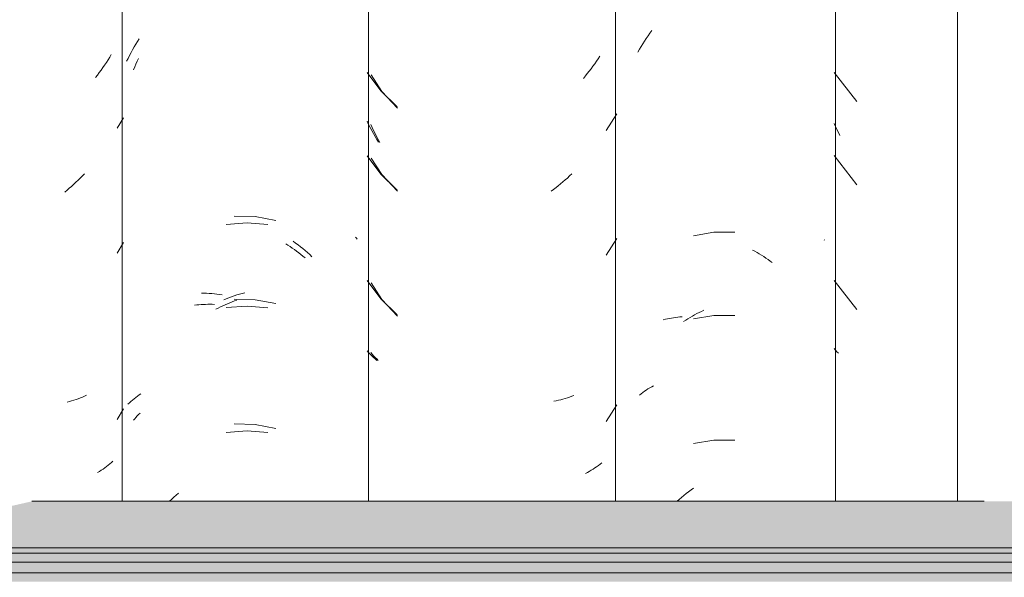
# Model space of a CAD drawing. Header units: metres. Extents: x 9.7 to 43.6, y -0.5 to 5.6.
# Tile 140 of 154: x 34.73 to 35.087, y 3.516 to 3.718. Entities that reach past the tile are written whole.
import ezdxf

# ---------------------------------------------------------------- set-up
doc = ezdxf.new("R2010")
doc.units = ezdxf.units.M
doc.layers.add('A-GLAZ-CWMG', color=7, linetype='Continuous', lineweight=5)
doc.layers.add('A-ROOF', color=7, linetype='Continuous', lineweight=5)

# ---------------------------------------------------------------- blocks, each defined once
blk = doc.blocks.new('FP_201-D')
at = {"layer": 'A-GLAZ-CWMG', "color": 9, "true_color": 0xc0c0c0}
for p, q in [((-15.9734, 3.71096), (-15.97275, 3.71192)), ((-15.97275, 3.71192), (-15.97208, 3.71287)), ((-15.97208, 3.71287), (-15.9714, 3.7138)), ((-15.97587, 3.707), (-15.97528, 3.70801)), ((-15.97528, 3.70801), (-15.97467, 3.709)), ((-15.97467, 3.709), (-15.97404, 3.70999)), ((-15.97404, 3.70999), (-15.9734, 3.71096)), ((-15.97646, 3.70598), (-15.97587, 3.707)), ((-15.97471, 3.5826), (-15.97408, 3.58305)), ((-15.97408, 3.58305), (-15.97344, 3.58349)), ((-15.97344, 3.58349), (-15.97279, 3.58391)), ((-15.97279, 3.58391), (-15.97212, 3.58432)), ((-15.97212, 3.58432), (-15.97144, 3.58472)), ((-15.97144, 3.58472), (-15.97075, 3.5851)), ((-15.97591, 3.58167), (-15.97532, 3.58215)), ((-15.97532, 3.58215), (-15.97471, 3.5826)), ((-15.95807, 3.54665), (-15.9572, 3.54731)), ((-15.9572, 3.54731), (-15.95632, 3.54796)), ((-15.96217, 3.54319), (-15.96146, 3.54383)), ((-15.96146, 3.54383), (-15.96063, 3.54456)), ((-15.96063, 3.54456), (-15.95978, 3.54527)), ((-15.95978, 3.54527), (-15.95893, 3.54597)), ((-15.95893, 3.54597), (-15.95807, 3.54665))]:
    blk.add_line(p, q, dxfattribs=at)
blk = doc.blocks.new('FP_202-D')
at = {"layer": 'A-GLAZ-CWMG', "color": 9, "true_color": 0xc0c0c0}
for p, q in [((-15.99019, 3.70452), (-15.99081, 3.70358)), ((-15.99274, 3.70083), (-15.99341, 3.69993)), ((-15.99209, 3.70173), (-15.99274, 3.70083)), ((-15.99144, 3.70265), (-15.99209, 3.70173)), ((-15.99081, 3.70358), (-15.99144, 3.70265)), ((-16.07317, 3.69772), (-16.06922, 3.69173)), ((-15.9955, 3.69733), (-15.99621, 3.69648)), ((-15.99479, 3.69818), (-15.9955, 3.69733)), ((-15.9941, 3.69905), (-15.99479, 3.69818)), ((-15.99341, 3.69993), (-15.9941, 3.69905)), ((-16.06922, 3.69173), (-16.0636, 3.68567)), ((-15.98789, 3.67763), (-15.98406, 3.6836)), ((-16.07276, 3.67866), (-16.07327, 3.67978)), ((-16.07224, 3.67755), (-16.07276, 3.67866)), ((-16.0717, 3.67645), (-16.07224, 3.67755)), ((-16.07114, 3.67536), (-16.0717, 3.67645)), ((-16.07057, 3.67428), (-16.07114, 3.67536)), ((-16.06998, 3.67322), (-16.07057, 3.67428)), ((-16.07317, 3.66757), (-16.06922, 3.66159)), ((-16.06922, 3.66159), (-16.0636, 3.65553)), ((-16.00044, 3.66185), (-16.00123, 3.6611)), ((-16.00446, 3.65824), (-16.00529, 3.65756)), ((-16.00364, 3.65893), (-16.00446, 3.65824)), ((-16.00283, 3.65964), (-16.00364, 3.65893)), ((-16.00202, 3.66036), (-16.00283, 3.65964)), ((-16.00123, 3.6611), (-16.00202, 3.66036)), ((-16.00698, 3.65625), (-16.00783, 3.65561)), ((-16.00613, 3.65689), (-16.00698, 3.65625)), ((-16.00529, 3.65756), (-16.00613, 3.65689)), ((-15.98789, 3.63242), (-15.98406, 3.63839)), ((-16.07317, 3.62236), (-16.06922, 3.61638)), ((-16.06922, 3.61638), (-16.0636, 3.61031)), ((-16.07276, 3.59655), (-16.07327, 3.59716)), ((-16.07223, 3.59595), (-16.07276, 3.59655)), ((-16.07169, 3.59536), (-16.07223, 3.59595)), ((-16.07113, 3.59479), (-16.07169, 3.59536)), ((-16.07055, 3.59422), (-16.07113, 3.59479)), ((-16.00609, 3.57963), (-16.00694, 3.57946)), ((-16.00525, 3.57982), (-16.00609, 3.57963)), ((-16.00442, 3.58002), (-16.00525, 3.57982)), ((-16.0036, 3.58023), (-16.00442, 3.58002)), ((-16.00279, 3.58046), (-16.0036, 3.58023)), ((-16.00198, 3.58071), (-16.00279, 3.58046)), ((-16.00119, 3.58097), (-16.00198, 3.58071)), ((-16.0004, 3.58124), (-16.00119, 3.58097)), ((-15.99963, 3.58153), (-16.0004, 3.58124)), ((-15.98789, 3.57213), (-15.98406, 3.5781)), ((-15.99338, 3.55444), (-15.99406, 3.55404)), ((-15.99271, 3.55486), (-15.99338, 3.55444)), ((-15.99205, 3.55529), (-15.99271, 3.55486)), ((-15.99141, 3.55573), (-15.99205, 3.55529)), ((-15.99078, 3.55618), (-15.99141, 3.55573)), ((-15.99016, 3.55664), (-15.99078, 3.55618)), ((-15.98955, 3.55712), (-15.99016, 3.55664)), ((-15.99476, 3.55365), (-15.99546, 3.55327)), ((-15.99406, 3.55404), (-15.99476, 3.55365))]:
    blk.add_line(p, q, dxfattribs=at)
blk = doc.blocks.new('FP_203-D')
at = {"layer": 'A-GLAZ-CWMG', "color": 9, "true_color": 0xc0c0c0}
for p, q in [((-16.159, 3.70785), (-16.15841, 3.70886)), ((-16.15841, 3.70886), (-16.1578, 3.70986)), ((-16.1578, 3.70986), (-16.15717, 3.71084)), ((-16.16124, 3.70371), (-16.1607, 3.70476)), ((-16.1607, 3.70476), (-16.16015, 3.7058)), ((-16.16015, 3.7058), (-16.15959, 3.70683)), ((-16.15959, 3.70683), (-16.159, 3.70785)), ((-16.16176, 3.70265), (-16.16124, 3.70371)), ((-16.11517, 3.64635), (-16.12281, 3.64657)), ((-16.10766, 3.64496), (-16.11517, 3.64635)), ((-16.10137, 3.63745), (-16.1005, 3.6368)), ((-16.1005, 3.6368), (-16.09963, 3.63614)), ((-16.09963, 3.63614), (-16.09877, 3.63546)), ((-16.09877, 3.63546), (-16.09791, 3.63477)), ((-16.09791, 3.63477), (-16.09707, 3.63405)), ((-16.09707, 3.63405), (-16.09623, 3.63333)), ((-16.09623, 3.63333), (-16.0954, 3.63258)), ((-16.0954, 3.63258), (-16.09459, 3.63182)), ((-16.1199, 3.61852), (-16.11894, 3.61877)), ((-16.13459, 3.6186), (-16.13367, 3.6186)), ((-16.13367, 3.6186), (-16.13275, 3.61858)), ((-16.13275, 3.61858), (-16.13182, 3.61854)), ((-16.13182, 3.61854), (-16.13089, 3.61848)), ((-16.13089, 3.61848), (-16.12995, 3.6184)), ((-16.12995, 3.6184), (-16.12901, 3.61831)), ((-16.12901, 3.61831), (-16.12807, 3.61819)), ((-16.12807, 3.61819), (-16.12712, 3.61806)), ((-16.12658, 3.61625), (-16.12563, 3.61663)), ((-16.12563, 3.61663), (-16.12468, 3.61699)), ((-16.12468, 3.61699), (-16.12372, 3.61733)), ((-16.12372, 3.61733), (-16.12277, 3.61766)), ((-16.11517, 3.61621), (-16.12281, 3.61643)), ((-16.12277, 3.61766), (-16.12181, 3.61796)), ((-16.12181, 3.61796), (-16.12086, 3.61825)), ((-16.12086, 3.61825), (-16.1199, 3.61852)), ((-16.10766, 3.61482), (-16.11517, 3.61621)), ((-16.16019, 3.5794), (-16.15962, 3.57989)), ((-16.15962, 3.57989), (-16.15904, 3.58037)), ((-16.15904, 3.58037), (-16.15845, 3.58084)), ((-16.15845, 3.58084), (-16.15784, 3.5813)), ((-16.15784, 3.5813), (-16.15721, 3.58175)), ((-16.15721, 3.58175), (-16.15657, 3.58218)), ((-16.16128, 3.57838), (-16.16074, 3.5789)), ((-16.16074, 3.5789), (-16.16019, 3.5794)), ((-16.11517, 3.571), (-16.12281, 3.57122)), ((-16.10766, 3.5696), (-16.11517, 3.571)), ((-16.1462, 3.54319), (-16.14542, 3.54392)), ((-16.14542, 3.54392), (-16.14459, 3.54466)), ((-16.14459, 3.54466), (-16.14376, 3.54539)), ((-16.14376, 3.54539), (-16.14291, 3.5461))]:
    blk.add_line(p, q, dxfattribs=at)
blk = doc.blocks.new('Rectangular Mullion - Telha Fibrocimento - Ondulada-1908998-D')
at = {"layer": 'A-GLAZ-CWMG'}
blk.add_line((-15.98457, 3.54319), (-15.98457, 3.77825), dxfattribs=at)
for name in ['FP_203-D', 'FP_201-D', 'FP_202-D']:
    blk.add_blockref(name, (0, 0), dxfattribs=at)
blk = doc.blocks.new('FP_220-D')
at = {"layer": 'A-GLAZ-CWMG', "color": 9, "true_color": 0xc0c0c0}
for p, q in [((-15.90532, 3.6986), (-15.8971, 3.68804)), ((-15.90482, 3.67901), (-15.90532, 3.6801)), ((-15.9043, 3.67793), (-15.90482, 3.67901)), ((-15.90377, 3.67687), (-15.9043, 3.67793)), ((-15.90322, 3.67581), (-15.90377, 3.67687)), ((-15.90532, 3.66846), (-15.8971, 3.6579)), ((-15.90532, 3.62325), (-15.8971, 3.61269)), ((-15.90482, 3.59797), (-15.90532, 3.59856)), ((-15.9043, 3.5974), (-15.90482, 3.59797)), ((-15.90377, 3.59683), (-15.9043, 3.5974))]:
    blk.add_line(p, q, dxfattribs=at)
blk = doc.blocks.new('FP_221-D')
at = {"layer": 'A-GLAZ-CWMG', "color": 9, "true_color": 0xc0c0c0}
for p, q in [((-15.9489, 3.64073), (-15.95634, 3.63945)), ((-15.94135, 3.64071), (-15.9489, 3.64073)), ((-15.90893, 3.63798), (-15.90878, 3.63782)), ((-15.93487, 3.63426), (-15.93406, 3.63381)), ((-15.93406, 3.63381), (-15.93325, 3.63335)), ((-15.93325, 3.63335), (-15.93244, 3.63287)), ((-15.93244, 3.63287), (-15.93164, 3.63238)), ((-15.93164, 3.63238), (-15.93085, 3.63187)), ((-15.93085, 3.63187), (-15.93006, 3.63135)), ((-15.93006, 3.63135), (-15.92928, 3.63081)), ((-15.92928, 3.63081), (-15.9285, 3.63026)), ((-15.9285, 3.63026), (-15.92773, 3.62969)), ((-15.95508, 3.6112), (-15.95426, 3.61162)), ((-15.95426, 3.61162), (-15.95343, 3.61203)), ((-15.95343, 3.61203), (-15.95261, 3.61242)), ((-15.96723, 3.60898), (-15.9665, 3.60916)), ((-15.9665, 3.60916), (-15.96577, 3.60932)), ((-15.96577, 3.60932), (-15.96502, 3.60947)), ((-15.96502, 3.60947), (-15.96427, 3.6096)), ((-15.96427, 3.6096), (-15.96352, 3.60972)), ((-15.96352, 3.60972), (-15.96275, 3.60983)), ((-15.96275, 3.60983), (-15.96198, 3.60992)), ((-15.96198, 3.60992), (-15.9612, 3.60999)), ((-15.9612, 3.60999), (-15.96042, 3.61005)), ((-15.95991, 3.60835), (-15.95911, 3.60887)), ((-15.95911, 3.60887), (-15.95832, 3.60936)), ((-15.95832, 3.60936), (-15.95751, 3.60985)), ((-15.95751, 3.60985), (-15.9567, 3.61031)), ((-15.9567, 3.61031), (-15.95589, 3.61077)), ((-15.9489, 3.61059), (-15.95634, 3.60931)), ((-15.95589, 3.61077), (-15.95508, 3.6112)), ((-15.94135, 3.61057), (-15.9489, 3.61059)), ((-15.9489, 3.56537), (-15.95634, 3.5641)), ((-15.94135, 3.56535), (-15.9489, 3.56537))]:
    blk.add_line(p, q, dxfattribs=at)
blk = doc.blocks.new('FP_222-D')
at = {"layer": 'A-GLAZ-CWMG', "color": 9, "true_color": 0xc0c0c0}
for p, q in [((-16.07463, 3.69859), (-16.06965, 3.69191)), ((-16.06965, 3.69191), (-16.06366, 3.6861)), ((-16.07407, 3.67979), (-16.07463, 3.68092)), ((-16.0735, 3.67868), (-16.07407, 3.67979)), ((-16.07292, 3.67758), (-16.0735, 3.67868)), ((-16.07231, 3.67649), (-16.07292, 3.67758)), ((-16.0717, 3.67541), (-16.07231, 3.67649)), ((-16.07106, 3.67434), (-16.0717, 3.67541)), ((-16.07041, 3.67329), (-16.07106, 3.67434)), ((-16.07463, 3.66845), (-16.06965, 3.66177)), ((-16.06965, 3.66177), (-16.06366, 3.65596)), ((-16.07463, 3.62323), (-16.06965, 3.61655)), ((-16.06965, 3.61655), (-16.06366, 3.61074)), ((-16.07407, 3.5971), (-16.07463, 3.59771)), ((-16.0735, 3.59651), (-16.07407, 3.5971)), ((-16.07291, 3.59593), (-16.0735, 3.59651)), ((-16.0723, 3.59536), (-16.07291, 3.59593)), ((-16.07167, 3.5948), (-16.0723, 3.59536)), ((-16.07103, 3.59426), (-16.07167, 3.5948))]:
    blk.add_line(p, q, dxfattribs=at)
blk = doc.blocks.new('FP_223-D')
at = {"layer": 'A-GLAZ-CWMG', "color": 9, "true_color": 0xc0c0c0}
for p, q in [((-16.15882, 3.7006), (-16.15836, 3.70165)), ((-16.15836, 3.70165), (-16.15789, 3.70269)), ((-16.15789, 3.70269), (-16.1574, 3.70372)), ((-16.15927, 3.69955), (-16.15882, 3.7006)), ((-16.11811, 3.64411), (-16.12569, 3.64354)), ((-16.11054, 3.64345), (-16.11811, 3.64411)), ((-16.10411, 3.63652), (-16.10331, 3.63601)), ((-16.07879, 3.6389), (-16.07849, 3.63857)), ((-16.07849, 3.63857), (-16.07819, 3.63823)), ((-16.10331, 3.63601), (-16.10251, 3.63549)), ((-16.10251, 3.63549), (-16.10172, 3.63496)), ((-16.10172, 3.63496), (-16.10093, 3.63442)), ((-16.10093, 3.63442), (-16.10015, 3.63385)), ((-16.10015, 3.63385), (-16.09937, 3.63328)), ((-16.09937, 3.63328), (-16.09861, 3.63269)), ((-16.09861, 3.63269), (-16.09784, 3.63209)), ((-16.09784, 3.63209), (-16.09709, 3.63147)), ((-16.12523, 3.61481), (-16.12439, 3.61516)), ((-16.12439, 3.61516), (-16.12356, 3.6155)), ((-16.12356, 3.6155), (-16.12271, 3.61583)), ((-16.12271, 3.61583), (-16.12187, 3.61614)), ((-16.1371, 3.61426), (-16.13632, 3.61435)), ((-16.13632, 3.61435), (-16.13554, 3.61442)), ((-16.13554, 3.61442), (-16.13475, 3.61449)), ((-16.13475, 3.61449), (-16.13396, 3.61453)), ((-16.13396, 3.61453), (-16.13316, 3.61457)), ((-16.13316, 3.61457), (-16.13235, 3.61459)), ((-16.13235, 3.61459), (-16.13155, 3.61459)), ((-16.13155, 3.61459), (-16.13073, 3.61458)), ((-16.13073, 3.61458), (-16.12991, 3.61456)), ((-16.12938, 3.61281), (-16.12856, 3.61324)), ((-16.12856, 3.61324), (-16.12773, 3.61365)), ((-16.12773, 3.61365), (-16.1269, 3.61405)), ((-16.1269, 3.61405), (-16.12607, 3.61444)), ((-16.12607, 3.61444), (-16.12523, 3.61481)), ((-16.11811, 3.61397), (-16.12569, 3.61339)), ((-16.11054, 3.61331), (-16.11811, 3.61397)), ((-16.15927, 3.57257), (-16.15883, 3.5731)), ((-16.15883, 3.5731), (-16.15837, 3.57362)), ((-16.15837, 3.57362), (-16.1579, 3.57414)), ((-16.1579, 3.57414), (-16.15741, 3.57464)), ((-16.15741, 3.57464), (-16.15691, 3.57514)), ((-16.11811, 3.56875), (-16.12569, 3.56818)), ((-16.11054, 3.56809), (-16.11811, 3.56875))]:
    blk.add_line(p, q, dxfattribs=at)
blk = doc.blocks.new('FP_224-D')
at = {"layer": 'A-GLAZ-CWMG', "color": 9, "true_color": 0xc0c0c0}
for p, q in [((-16.16732, 3.70514), (-16.1679, 3.70416)), ((-16.16972, 3.7013), (-16.17035, 3.70037)), ((-16.1691, 3.70225), (-16.16972, 3.7013)), ((-16.16849, 3.7032), (-16.1691, 3.70225)), ((-16.1679, 3.70416), (-16.16849, 3.7032)), ((-16.17232, 3.69765), (-16.173, 3.69677)), ((-16.17165, 3.69855), (-16.17232, 3.69765)), ((-16.17099, 3.69946), (-16.17165, 3.69855)), ((-16.17035, 3.70037), (-16.17099, 3.69946)), ((-16.16519, 3.67837), (-16.16289, 3.68219)), ((-16.17704, 3.66191), (-16.17779, 3.66111)), ((-16.18091, 3.65807), (-16.18172, 3.65734)), ((-16.18012, 3.65881), (-16.18091, 3.65807)), ((-16.17933, 3.65956), (-16.18012, 3.65881)), ((-16.17856, 3.66033), (-16.17933, 3.65956)), ((-16.17779, 3.66111), (-16.17856, 3.66033)), ((-16.18335, 3.65593), (-16.18418, 3.65525)), ((-16.18253, 3.65663), (-16.18335, 3.65593)), ((-16.18172, 3.65734), (-16.18253, 3.65663)), ((-16.16519, 3.63315), (-16.16289, 3.63698)), ((-16.18168, 3.5796), (-16.18249, 3.57937)), ((-16.18087, 3.57985), (-16.18168, 3.5796)), ((-16.18008, 3.58011), (-16.18087, 3.57985)), ((-16.1793, 3.58039), (-16.18008, 3.58011)), ((-16.17852, 3.58068), (-16.1793, 3.58039)), ((-16.17776, 3.58098), (-16.17852, 3.58068)), ((-16.177, 3.5813), (-16.17776, 3.58098)), ((-16.17626, 3.58163), (-16.177, 3.5813)), ((-16.18249, 3.57937), (-16.18331, 3.57915)), ((-16.16519, 3.57287), (-16.16289, 3.57669)), ((-16.17096, 3.55445), (-16.17162, 3.55402)), ((-16.17032, 3.55489), (-16.17096, 3.55445)), ((-16.16969, 3.55534), (-16.17032, 3.55489)), ((-16.16907, 3.5558), (-16.16969, 3.55534)), ((-16.16846, 3.55628), (-16.16907, 3.5558)), ((-16.16787, 3.55676), (-16.16846, 3.55628)), ((-16.16729, 3.55726), (-16.16787, 3.55676)), ((-16.16673, 3.55777), (-16.16729, 3.55726)), ((-16.17162, 3.55402), (-16.17229, 3.5536))]:
    blk.add_line(p, q, dxfattribs=at)
blk = doc.blocks.new('Rectangular Mullion - Telha Fibrocimento - Ondulada-V213-D')
at = {"layer": 'A-GLAZ-CWMG'}
for p, q in [((-16.1634, 3.54319), (-16.1634, 3.77825)), ((-16.07413, 3.54319), (-16.07413, 3.77825)), ((-15.90481, 3.54319), (-15.90481, 3.77825)), ((-15.86057, 3.54319), (-15.86057, 3.77825))]:
    blk.add_line(p, q, dxfattribs=at)
for name in ['FP_223-D', 'FP_222-D', 'FP_221-D', 'FP_220-D', 'FP_224-D']:
    blk.add_blockref(name, (0, 0), dxfattribs=at)
blk = doc.blocks.new('LONGARINA_STEEL_FRAME - LONGARINA_STEEL_FRAME-1917798-D')
at = {"layer": 'A-ROOF', "true_color": 0x9fa09c}
h = blk.add_hatch(color=253, dxfattribs=at)
h.paths.add_polyline_path([(-15.63984, 3.52638), (-15.50504, 3.52638), (-15.50504, 3.54319), (-15.64307, 3.54319), (-15.64976, 3.54166), (-15.66207, 3.54184), (-15.66724, 3.54319), (-16.19607, 3.54319), (-16.20276, 3.54166), (-16.21507, 3.54184), (-16.22024, 3.54319), (-16.74907, 3.54319), (-16.75754, 3.54125), (-16.75754, 3.52638), (-15.63998, 3.52638)])
h.paths.add_polyline_path([(-18.02501, 3.52638), (-16.79254, 3.52638), (-16.79254, 3.54319), (-17.30207, 3.54319), (-17.30876, 3.54166), (-17.32107, 3.54184), (-17.32624, 3.54319), (-18.04504, 3.54319), (-18.04504, 3.52638)])
h = blk.add_hatch(color=253, dxfattribs=at)
h.paths.add_polyline_path([(-16.75303, 3.5244), (-15.50504, 3.5244), (-15.50504, 3.52638), (-16.75754, 3.52638), (-16.75754, 3.5244)])
h.paths.add_polyline_path([(-18.02501, 3.5244), (-16.79254, 3.5244), (-16.79254, 3.52638), (-18.04504, 3.52638), (-18.04504, 3.5244)])
h = blk.add_hatch(color=253, dxfattribs=at)
h.paths.add_polyline_path([(-18.04504, 3.52114), (-16.79254, 3.52114), (-16.79254, 3.5244), (-18.04504, 3.5244), (-18.04504, 3.52341)])
h.paths.add_polyline_path([(-15.64201, 3.52114), (-15.50504, 3.52114), (-15.50504, 3.5244), (-16.75754, 3.5244), (-16.75754, 3.52114), (-15.64632, 3.52114)])
h = blk.add_hatch(color=253, dxfattribs=at)
h.paths.add_polyline_path([(-15.64201, 3.51728), (-15.50504, 3.51728), (-15.50504, 3.52114), (-16.75754, 3.52114), (-16.75754, 3.51728), (-15.6525, 3.51728)])
h.paths.add_polyline_path([(-18.02501, 3.51728), (-16.79254, 3.51728), (-16.79254, 3.52114), (-18.04504, 3.52114), (-18.04504, 3.51728)])
h = blk.add_hatch(color=253, dxfattribs=at)
h.paths.add_polyline_path([(-16.68983, 3.51402), (-15.50504, 3.51402), (-15.50554, 3.51728), (-16.75754, 3.51728), (-16.75754, 3.51402), (-16.69208, 3.51402)])
h.paths.add_polyline_path([(-18.04504, 3.51402), (-16.79254, 3.51402), (-16.79302, 3.51728), (-18.04504, 3.51728)])
at = {"layer": 'A-ROOF'}
for p, q in [((-15.85094, 3.54319), (-16.19607, 3.54319)), ((-15.50504, 3.52638), (-16.75754, 3.52638)), ((-15.50504, 3.5244), (-16.75754, 3.5244)), ((-15.50504, 3.52114), (-16.75754, 3.52114)), ((-15.50504, 3.51728), (-16.75754, 3.51728))]:
    blk.add_line(p, q, dxfattribs=at)

msp = doc.modelspace()

# ---------------------------------------------------------------- block references
at = {"layer": 'A-GLAZ-CWMG'}
for name in ['Rectangular Mullion - Telha Fibrocimento - Ondulada-V213-D', 'Rectangular Mullion - Telha Fibrocimento - Ondulada-1908998-D']:
    msp.add_blockref(name, (50.93019, 0), dxfattribs=at)
at = {"layer": 'A-ROOF'}
msp.add_blockref('LONGARINA_STEEL_FRAME - LONGARINA_STEEL_FRAME-1917798-D', (50.93019, 0), dxfattribs=at)

doc.saveas('drawing.dxf')
